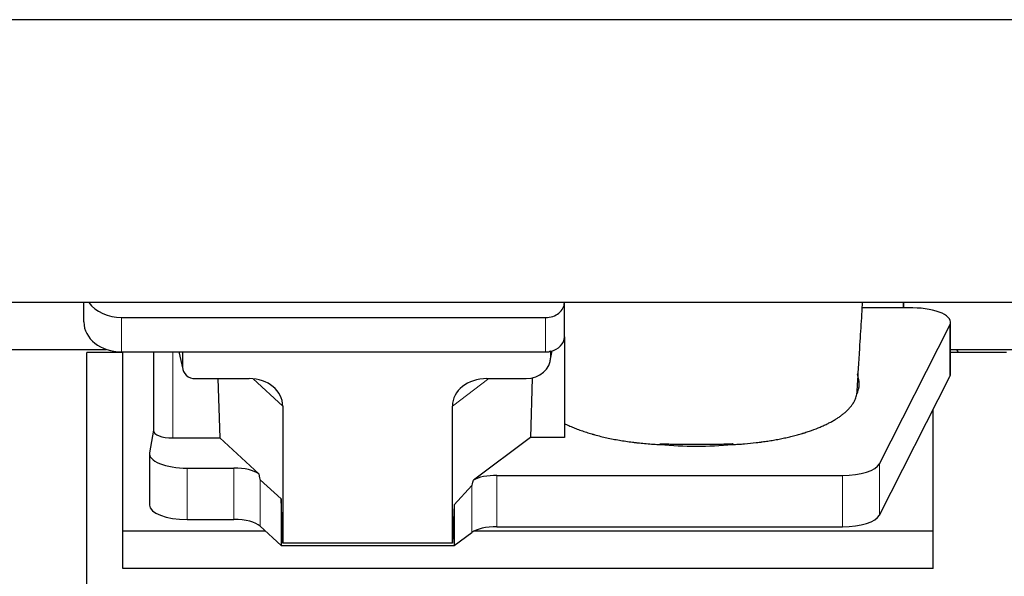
# Model space of a CAD drawing. Header units: inches. Extents: x 0 to 23760, y -13 to 16800.
# Tile 75 of 256: x 7148 to 7670, y 6402 to 6697. Entities that reach past the tile are written whole.
import ezdxf

# ---------------------------------------------------------------- set-up
doc = ezdxf.new("R2010")
doc.units = ezdxf.units.IN
doc.layers.add('1', color=7, linetype='Continuous', true_color=0xffffff)

msp = doc.modelspace()

# ---------------------------------------------------------------- linework, layer by layer
at = {"layer": '1', "color": 2, "linetype": 'Continuous', "lineweight": 25}
for p, q in [((7734.034, 6697.112), (3254.543, 6697.112)), ((7734.034, 6547.111), (3223.534, 6547.111)), ((7181.587, 6536.737), (7181.587, 6547.11)), ((7436.587, 6547.065), (7436.587, 6547.111)), ((7616.537, 6547.112), (7616.537, 6544.173)), ((7616.537, 6544.172), (7616.537, 6547.111)), ((7436.587, 6528.803), (7436.587, 6547.065)), ((7616.537, 6544.172), (7594.662, 6544.172)), ((7621.558, 6544.172), (7616.537, 6544.172)), ((7201.587, 6539.131), (7426.587, 6539.131)), ((7603.8, 6461.569), (7641.189, 6535.056)), ((7641.558, 6509.264), (7641.558, 6536.518)), ((7436.587, 6528.805), (7436.587, 6475.541)), ((7095.972, 6522.226), (7193.493, 6522.226)), ((7429.092, 6516.102), (7430.177, 6521.398)), ((7429.302, 6518.169), (7429.302, 6521.466)), ((7641.559, 6522.226), (7694.534, 6522.226)), ((7183.194, 6397.66), (7183.194, 6520.486)), ((7202.194, 6520.486), (7183.194, 6520.486)), ((7201.587, 6520.869), (7426.587, 6520.869)), ((7202.194, 6425.775), (7202.194, 6520.868)), ((7218.52, 6520.871), (7218.52, 6479.13)), ((7231.931, 6520.87), (7234.036, 6511.627)), ((7233.898, 6520.869), (7233.898, 6512.858)), ((7671.194, 6520.486), (7641.558, 6520.486)), ((7240.871, 6506.673), (7269.332, 6506.673)), ((7252.585, 6506.673), (7253.819, 6475.223)), ((7395.5, 6506.673), (7416.351, 6506.673)), ((7419.471, 6507.009), (7418.55, 6475.541)), ((7603.8, 6434.315), (7641.189, 6507.801)), ((7287.127, 6492.043), (7287.127, 6419.449)), ((7377.163, 6419.449), (7377.163, 6492.137)), ((7632.194, 6425.775), (7632.194, 6490.121)), ((7218.52, 6479.26), (7216.449, 6467.371)), ((7228.728, 6475.223), (7253.819, 6475.223)), ((7274.368, 6456.244), (7253.819, 6475.223)), ((7418.55, 6475.541), (7388.297, 6452.822)), ((7436.587, 6475.541), (7418.55, 6475.541)), ((7216.405, 6466.862), (7216.405, 6439.608)), ((7236.405, 6459.208), (7261.239, 6459.208)), ((7286.207, 6442.908), (7275.097, 6453.074)), ((7400.778, 6455.378), (7584.169, 6455.378)), ((7387.461, 6449.916), (7378.143, 6439.77)), ((7286.207, 6442.908), (7286.207, 6418.146)), ((7287.127, 6419.449), (7286.207, 6442.908)), ((7378.143, 6439.77), (7377.163, 6419.449)), ((7378.143, 6439.77), (7378.143, 6418.146)), ((7236.405, 6431.954), (7261.239, 6431.954)), ((7275.097, 6428.41), (7286.207, 6418.146)), ((7400.778, 6428.124), (7584.169, 6428.124)), ((7202.194, 6405.972), (7202.194, 6425.775)), ((7277.954, 6425.775), (7202.194, 6425.775)), ((7378.143, 6418.146), (7387.461, 6425.025)), ((7632.194, 6425.775), (7388.679, 6425.775)), ((7632.194, 6405.972), (7632.194, 6425.775)), ((7286.207, 6418.146), (7378.143, 6418.146)), ((7377.163, 6419.449), (7287.127, 6419.449)), ((7632.194, 6405.972), (7202.194, 6405.972))]:
    msp.add_line(p, q, dxfattribs=at)
at = {"layer": '1', "color": 110, "linetype": 'Continuous', "lineweight": 13}
for p, q in [((7201.587, 6520.869), (7201.587, 6539.131)), ((7426.587, 6520.869), (7426.587, 6539.131)), ((7641.189, 6535.056), (7641.189, 6507.801)), ((7429.302, 6518.169), (7429.95, 6521.332)), ((7228.728, 6475.223), (7228.728, 6520.869)), ((7232.073, 6520.87), (7233.898, 6512.858)), ((7287.127, 6492.043), (7271.389, 6506.578)), ((7396.518, 6506.673), (7377.163, 6492.137)), ((7236.405, 6459.208), (7236.405, 6431.954)), ((7261.239, 6459.208), (7261.239, 6431.954)), ((7603.8, 6461.569), (7603.8, 6434.315)), ((7275.097, 6453.074), (7275.097, 6428.41)), ((7400.778, 6455.378), (7400.778, 6428.124)), ((7584.169, 6455.378), (7584.169, 6428.124)), ((7387.461, 6449.916), (7387.461, 6425.025))]:
    msp.add_line(p, q, dxfattribs=at)
at = {"layer": '1', "color": 2, "linetype": 'Continuous', "lineweight": 25}
for centre, major_axis, ratio, start_param, end_param in [((7201.587, 6554.998), (-20, 0), 0.7933958, 0.5202527, 1.5707963), ((7426.587, 6547.065), (-10, 0), 0.7933958, 1.5707963, 3.1415927), ((7621.558, 6536.518), (-20, 0), 0.3826834, 2.9492947, 4.712389), ((7201.587, 6536.737), (-20, 0), 0.7933958, 0, 1.5707963), ((7426.587, 6528.803), (-10, 0), 0.7933958, 1.8474697, 3.1415927), ((7426.587, 6528.803), (-10, 0), 0.7933958, 1.5707963, 1.7425489), ((7426.587, 6541.663), (0, -20.985), 0.4765235, 0.1717525, 0.2749449), ((7427.194, 6424.329), (-244, 0), 0.8870108, 3.6019342, 3.6108681), ((7416.262, 6518.248), (13.036, -0.373), 0.8874794, 4.7446027, 6.3085613), ((7240.924, 6512.906), (-7.024, -0.222), 0.8867966, 6.2551969, 7.8183965), ((7268.716, 6491.536), (-18.368, -1.548), 0.8197595, 3.0726, 4.6099191), ((7396.258, 6491.536), (19.053, -1.602), 0.7899984, 1.6768142, 3.2079098), ((7506.537, 6503.99), (-86.5, 0), 0.3826834, 2.9725041, 3.2916257), ((7621.558, 6509.264), (-20, 0), 0.3826834, 2.9492947, 3.1416097), ((7228.728, 6479.13), (-10.208, 0), 0.3826834, 0.0000123, 1.5707963), ((7506.537, 6503.99), (-86.5, 0), 0.3826834, 1.3483772, 1.7943795), ((7236.405, 6466.862), (-20, 0), 0.3826834, 6.216629, 7.8539816), ((7261.239, 6453.468), (15, 0), 0.3826834, 0.5047652, 1.5707963), ((7584.169, 6463.032), (-20, 0), 0.3826834, 1.5707963, 2.9492947), ((7261.239, 6864.682), (13.933, -411.641), 0.0134983, 6.1578935, 6.2699677), ((7400.778, 6449.638), (15, 0), 0.3826834, 1.5707963, 2.5536377), ((7400.778, 6796.148), (-13.469, -346.314), 0.0190642, 0.0224463, 0.1321927), ((7236.405, 6439.608), (-20, 0), 0.3826834, 0.0000123, 1.5707963), ((7584.169, 6435.777), (-20, 0), 0.3826834, 1.5707963, 2.9492947), ((7261.239, 6426.214), (15, 0), 0.3826834, 0.392691, 1.5707963), ((7400.778, 6422.384), (15, 0), 0.3826834, 1.5707963, 2.6633841)]:
    msp.add_ellipse(centre, major_axis=major_axis, ratio=ratio, start_param=start_param, end_param=end_param, dxfattribs=at)
for points, knots in [([(7592.034, 6501.234), (7592.085, 6502.133), (7592.327, 6506.345), (7592.791, 6514.107), (7593.368, 6523.437), (7593.898, 6531.831), (7594.339, 6538.946), (7594.655, 6544.04), (7594.824, 6546.75), (7594.846, 6547.11)], [0, 0, 0, 0, 0.061061, 0.2853456, 0.5186589, 0.6735937, 0.826672, 0.9769431, 1, 1, 1, 1]), ([(7591.847, 6498.98), (7591.885, 6499.195), (7591.918, 6499.41), (7591.969, 6499.841), (7592.006, 6500.272), (7592.021, 6500.703), (7592.028, 6501.026), (7592.03, 6501.133), (7592.031, 6501.241)], [0, 0, 0, 0, 0.2858572, 0.2858572, 0.5717144, 0.8575716, 0.8575716, 1, 1, 1, 1]), ([(7525.716, 6471.712), (7526.789, 6471.763), (7527.858, 6471.823), (7529.988, 6471.961), (7531.049, 6472.038), (7534.221, 6472.297), (7536.319, 6472.505), (7538.922, 6472.81), (7539.442, 6472.873), (7540.22, 6472.971), (7540.608, 6473.021), (7541.126, 6473.089), (7541.384, 6473.124), (7542.545, 6473.281), (7543.566, 6473.429), (7545.584, 6473.74), (7546.582, 6473.903), (7548.555, 6474.245), (7549.53, 6474.425), (7551.458, 6474.798), (7552.411, 6474.993), (7554.293, 6475.398), (7556.154, 6475.819), (7558.877, 6476.497), (7560.648, 6476.98), (7561.96, 6477.354), (7562.394, 6477.48), (7562.933, 6477.641), (7563.041, 6477.673), (7563.256, 6477.738), (7563.363, 6477.771), (7563.684, 6477.869), (7563.897, 6477.934), (7564.956, 6478.265), (7565.785, 6478.535), (7568.22, 6479.364), (7569.772, 6479.941), (7571.998, 6480.842), (7573.448, 6481.454), (7575.52, 6482.408), (7576.833, 6483.067), (7578.112, 6483.738), (7578.734, 6484.08), (7579.64, 6484.601), (7579.937, 6484.777), (7580.303, 6484.998), (7580.376, 6485.042), (7580.521, 6485.131), (7580.738, 6485.264), (7580.952, 6485.398), (7581.656, 6485.845), (7582.74, 6486.568), (7584.235, 6487.672), (7585.603, 6488.797), (7586.43, 6489.56), (7587.215, 6490.33), (7587.586, 6490.718), (7588.635, 6491.894), (7589.248, 6492.691), (7589.838, 6493.604), (7589.902, 6493.706), (7590.027, 6493.91), (7590.088, 6494.012), (7590.268, 6494.318), (7590.382, 6494.523), (7590.705, 6495.136), (7590.896, 6495.546), (7591.234, 6496.365), (7591.379, 6496.776), (7591.626, 6497.597), (7591.726, 6498.008), (7591.804, 6498.42)], [0, 0, 0, 0, 0.03125, 0.03125, 0.0625, 0.0625, 0.125, 0.125, 0.140625, 0.140625, 0.1484375, 0.1523438, 0.15625, 0.15625, 0.1875, 0.1875, 0.21875, 0.21875, 0.25, 0.25, 0.28125, 0.28125, 0.3125, 0.34375, 0.375, 0.375, 0.390625, 0.390625, 0.3945313, 0.3945313, 0.3984375, 0.3984375, 0.40625, 0.40625, 0.4375, 0.4375, 0.5, 0.5, 0.53125, 0.5625, 0.59375, 0.59375, 0.625, 0.625, 0.640625, 0.640625, 0.6445313, 0.6445313, 0.6484375, 0.65625, 0.65625, 0.6875, 0.71875, 0.75, 0.78125, 0.78125, 0.8125, 0.8125, 0.875, 0.875, 0.8828125, 0.8828125, 0.890625, 0.890625, 0.90625, 0.90625, 0.9375, 0.9375, 0.96875, 0.96875, 1, 1, 1, 1]), ([(7436.587, 6482.875), (7437.35, 6482.493), (7438.136, 6482.119), (7439.752, 6481.388), (7441.414, 6480.673), (7443.164, 6479.99), (7444.958, 6479.324), (7445.877, 6478.999), (7447.76, 6478.365), (7448.724, 6478.057), (7450.205, 6477.607), (7450.704, 6477.459), (7451.336, 6477.277), (7451.463, 6477.24), (7451.717, 6477.168), (7451.844, 6477.132), (7452.227, 6477.024), (7452.483, 6476.954), (7453.769, 6476.602), (7454.811, 6476.332), (7456.925, 6475.813), (7459.067, 6475.315), (7461.264, 6474.86), (7463.49, 6474.425), (7464.617, 6474.219), (7466.899, 6473.827), (7468.055, 6473.642), (7470.394, 6473.294), (7471.578, 6473.13), (7473.076, 6472.94), (7473.527, 6472.884), (7473.98, 6472.829), (7474.282, 6472.793), (7474.433, 6472.775), (7475.19, 6472.686), (7475.797, 6472.619), (7477.62, 6472.424), (7478.84, 6472.307), (7481.288, 6472.094), (7482.516, 6472), (7484.98, 6471.834), (7486.216, 6471.763), (7487.456, 6471.704)], [0, 0, 0, 0, 0.0625, 0.0625, 0.125, 0.1875, 0.1875, 0.25, 0.25, 0.3125, 0.3125, 0.34375, 0.34375, 0.3515625, 0.3515625, 0.359375, 0.359375, 0.375, 0.375, 0.4375, 0.4375, 0.5, 0.5625, 0.5625, 0.625, 0.625, 0.6875, 0.6875, 0.75, 0.75, 0.765625, 0.7734375, 0.7734375, 0.78125, 0.78125, 0.8125, 0.8125, 0.875, 0.875, 0.9375, 0.9375, 1, 1, 1, 1]), ([(7487.267, 6472.182), (7488.062, 6472.144), (7488.859, 6472.11), (7490.457, 6472.053), (7491.257, 6472.03), (7492.46, 6472.004), (7492.861, 6471.996), (7493.665, 6471.984), (7494.067, 6471.979), (7494.873, 6471.971), (7495.275, 6471.969), (7496.082, 6471.964), (7496.485, 6471.963), (7497.09, 6471.961), (7497.292, 6471.961), (7497.695, 6471.96), (7497.897, 6471.96), (7498.503, 6471.96), (7498.907, 6471.96), (7500.118, 6471.961), (7500.926, 6471.961), (7503.349, 6471.961), (7504.964, 6471.961), (7508.195, 6471.96), (7509.81, 6471.96), (7513.041, 6471.96), (7514.656, 6471.96), (7516.322, 6471.96), (7516.372, 6471.96), (7516.473, 6471.96), (7516.524, 6471.959), (7516.675, 6471.96), (7516.776, 6471.96), (7517.079, 6471.96), (7517.281, 6471.961), (7517.886, 6471.965), (7518.29, 6471.968), (7518.896, 6471.975), (7519.098, 6471.978), (7519.502, 6471.984), (7520.107, 6471.994), (7520.71, 6472.007), (7522.719, 6472.055), (7524.315, 6472.113), (7525.901, 6472.19)], [0, 0, 0, 0, 0.0625, 0.0625, 0.125, 0.125, 0.15625, 0.15625, 0.1875, 0.1875, 0.21875, 0.21875, 0.25, 0.25, 0.265625, 0.265625, 0.28125, 0.28125, 0.3125, 0.3125, 0.375, 0.375, 0.5, 0.5, 0.625, 0.625, 0.75, 0.75, 0.7539062, 0.7539062, 0.7578125, 0.7578125, 0.765625, 0.765625, 0.78125, 0.78125, 0.8125, 0.8125, 0.828125, 0.828125, 0.84375, 0.875, 0.875, 1, 1, 1, 1])]:
    msp.add_open_spline(points, degree=3, knots=knots, dxfattribs=at)
msp.add_rational_spline([(7429.302, 6521.466), (7429.31, 6521.318), (7429.319, 6521.171)], [0.500000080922, 0.499999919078, 0.500000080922], degree=2, dxfattribs=at)
for points in [[(7592.095, 6509.324), (7592.085, 6509.195), (7592.075, 6509.067), (7592.065, 6508.938)], [(7591.804, 6498.42), (7591.818, 6498.606), (7591.833, 6498.793), (7591.847, 6498.98)], [(7487.456, 6471.704), (7487.394, 6471.863), (7487.331, 6472.023), (7487.267, 6472.182)], [(7525.901, 6472.19), (7525.839, 6472.031), (7525.777, 6471.872), (7525.716, 6471.712)]]:
    msp.add_open_spline(points, degree=3, dxfattribs=at)

doc.saveas('drawing.dxf')
